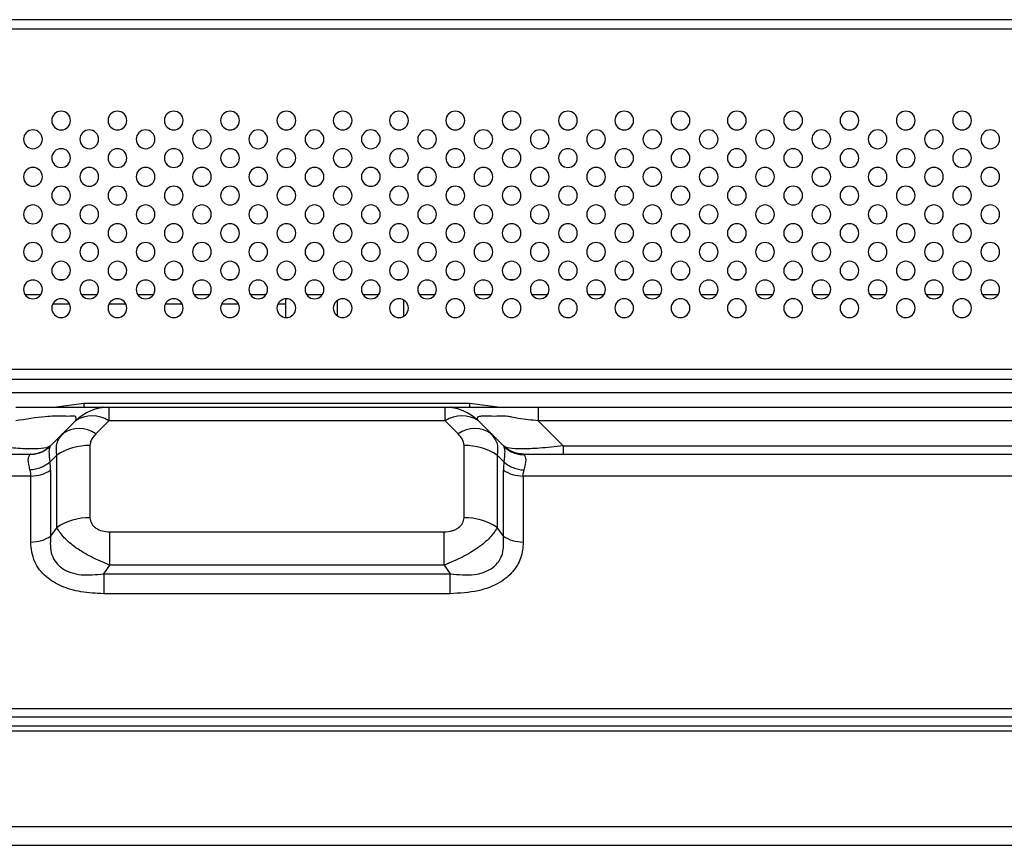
# Model space of a CAD drawing. Header units: millimetres. Extents: x 0 to 1118, y 0 to 864.
# Tile 43 of 256: x 318 to 339, y 705 to 723. Entities that reach past the tile are written whole.
import ezdxf

# ---------------------------------------------------------------- set-up
doc = ezdxf.new("R2010")
doc.units = ezdxf.units.MM

msp = doc.modelspace()

# ---------------------------------------------------------------- linework, layer by layer
at = {"color": 7, "linetype": 'Continuous', "lineweight": 25}
for p, q in [((359.845, 722.6655), (243.645, 722.6655)), ((319.0826, 717.1255), (319.2075, 717.1255)), ((320.2826, 717.1255), (320.4075, 717.1255)), ((321.4826, 717.1255), (321.6075, 717.1255)), ((322.6826, 717.1255), (322.8075, 717.1255)), ((323.8826, 717.1255), (324.0075, 717.1255)), ((325.0826, 717.1255), (325.2075, 717.1255)), ((326.2826, 717.1255), (326.4075, 717.1255)), ((327.4826, 717.1255), (327.6075, 717.1255)), ((328.6826, 717.1255), (328.8075, 717.1255)), ((329.8826, 717.1255), (330.0075, 717.1255)), ((331.0826, 717.1255), (331.2075, 717.1255)), ((332.2826, 717.1255), (332.4075, 717.1255)), ((333.4826, 717.1255), (333.6075, 717.1255)), ((334.6826, 717.1255), (334.8075, 717.1255)), ((335.8826, 717.1255), (336.0075, 717.1255)), ((337.0826, 717.1255), (337.2075, 717.1255)), ((338.2826, 717.1255), (338.4075, 717.1255)), ((318.378, 716.8055), (318.7121, 716.8055)), ((319.578, 716.8055), (319.9121, 716.8055)), ((320.778, 716.8055), (321.1121, 716.8055)), ((321.978, 716.8055), (322.3121, 716.8055)), ((323.178, 716.8055), (323.5121, 716.8055)), ((324.378, 716.8055), (324.7121, 716.8055)), ((325.578, 716.8055), (325.9121, 716.8055)), ((326.778, 716.8055), (327.1121, 716.8055)), ((327.978, 716.8055), (328.3121, 716.8055)), ((329.178, 716.8055), (329.5121, 716.8055)), ((330.378, 716.8055), (330.7121, 716.8055)), ((331.578, 716.8055), (331.9121, 716.8055)), ((332.778, 716.8055), (333.1121, 716.8055)), ((333.978, 716.8055), (334.3121, 716.8055)), ((335.178, 716.8055), (335.5121, 716.8055)), ((336.378, 716.8055), (336.7121, 716.8055)), ((337.578, 716.8055), (337.9121, 716.8055)), ((338.778, 716.8055), (339.1121, 716.8055)), ((318.9664, 716.6055), (319.3236, 716.6055)), ((320.1664, 716.6055), (320.5236, 716.6055)), ((321.3664, 716.6055), (321.7236, 716.6055)), ((322.5664, 716.6055), (322.9236, 716.6055)), ((323.7664, 716.6055), (323.9344, 716.6055)), ((323.9344, 716.3158), (323.9344, 716.7153)), ((325.0344, 716.3489), (325.0344, 716.6821)), ((326.4486, 716.3444), (326.4486, 716.6866)), ((359.745, 715.2055), (243.745, 715.2055)), ((247.3107, 715.0055), (356.1793, 715.0055)), ((356.1793, 714.7126), (247.3107, 714.7126)), ((319.6366, 714.4934), (327.8534, 714.4934)), ((319.6366, 714.4055), (319.6366, 714.4934)), ((320.1592, 714.4055), (320.1592, 714.1126)), ((320.1592, 714.4055), (327.3308, 714.4055)), ((327.3308, 714.1126), (327.3308, 714.4055)), ((327.4514, 714.4049), (327.4486, 714.4055)), ((327.8534, 714.4055), (327.8534, 714.4113)), ((329.3107, 714.4055), (355.5793, 714.4055)), ((319.4521, 714.1126), (319.1764, 713.8369)), ((319.8835, 713.8369), (320.1592, 714.1126)), ((327.3308, 714.1126), (320.1592, 714.1126)), ((327.3308, 714.1126), (327.6065, 713.8369)), ((328.3136, 713.8369), (328.0379, 714.1126)), ((329.8421, 713.5813), (329.3107, 714.1126)), ((355.5793, 714.1126), (329.3107, 714.1126)), ((319.1764, 713.8369), (318.9053, 713.5658)), ((319.2358, 713.8852), (319.1501, 713.8043)), ((328.34, 713.8043), (328.2543, 713.8852)), ((328.3136, 713.8369), (328.3353, 713.7997)), ((328.5848, 713.5658), (328.3136, 713.8369)), ((318.8989, 713.5543), (318.8585, 713.5239)), ((318.8621, 713.5282), (318.8609, 713.5289)), ((318.9053, 713.5658), (318.9011, 713.5439)), ((319.7592, 713.5884), (319.7592, 712.047)), ((327.7308, 712.047), (327.7308, 713.5884)), ((328.589, 713.5436), (328.5848, 713.5658)), ((328.6284, 713.5264), (328.5913, 713.5539)), ((328.711, 713.4746), (328.6092, 713.5448)), ((329.8421, 713.5813), (329.8421, 713.4055)), ((329.8421, 713.5813), (355.048, 713.5813)), ((284.9935, 713.4055), (318.4965, 713.4055)), ((318.9053, 713.2344), (319.0521, 713.3813)), ((319.0521, 711.8399), (319.0521, 713.3813)), ((328.4379, 713.3813), (328.4379, 711.8399)), ((328.4379, 713.3813), (328.5848, 713.2344)), ((328.9935, 713.4055), (355.8965, 713.4055)), ((318.9208, 713.0612), (318.9208, 711.6541)), ((328.5693, 711.6541), (328.5693, 713.0612)), ((318.4965, 712.9369), (284.9935, 712.9369)), ((318.4965, 711.5298), (318.4965, 712.9369)), ((328.9935, 712.9369), (328.9935, 711.5298)), ((355.8965, 712.9369), (328.9935, 712.9369)), ((319.0521, 711.8399), (318.9208, 711.6541)), ((320.1835, 711.0399), (320.1835, 711.747)), ((320.1835, 711.747), (327.3065, 711.747)), ((327.3065, 711.0399), (327.3065, 711.747)), ((328.5693, 711.6541), (328.4379, 711.8399)), ((320.0521, 710.8541), (320.1835, 711.0399)), ((327.3065, 711.0399), (320.1835, 711.0399)), ((327.3065, 711.0399), (327.4379, 710.8541)), ((320.0521, 710.8541), (327.4379, 710.8541)), ((327.4379, 710.4298), (320.0521, 710.4298)), ((137.4221, 707.9813), (466.0679, 707.9813)), ((134.3786, 707.8055), (469.1114, 707.8055)), ((467.2914, 707.6055), (136.1986, 707.6055)), ((136.1986, 707.5055), (467.2914, 707.5055)), ((136.1986, 705.4655), (467.2914, 705.4655)), ((136.1986, 705.0655), (467.2914, 705.0655))]:
    msp.add_line(p, q, dxfattribs=at)
at = {"color": 8, "linetype": 'Continuous', "lineweight": 25}
for p, q in [((359.745, 722.4655), (243.745, 722.4655)), ((318.9927, 714.4055), (319.6366, 714.4934)), ((327.8534, 714.4934), (328.5025, 714.4055))]:
    msp.add_line(p, q, dxfattribs=at)
at = {"color": 7, "linetype": 'Continuous', "lineweight": 25}
for centre, radius, start, end in [((319.145, 720.5155), 0.2, 0, 180), ((320.345, 720.5155), 0.2, 0, 180), ((321.545, 720.5155), 0.2, 0, 180), ((322.745, 720.5155), 0.2, 0, 180), ((323.945, 720.5155), 0.2, 0, 180), ((325.145, 720.5155), 0.2, 0, 180), ((326.345, 720.5155), 0.2, 0, 180), ((327.545, 720.5155), 0.2, 0, 180), ((328.745, 720.5155), 0.2, 0, 180), ((329.945, 720.5155), 0.2, 0, 180), ((331.145, 720.5155), 0.2, 0, 180), ((332.345, 720.5155), 0.2, 0, 180), ((333.545, 720.5155), 0.2, 0, 180), ((334.745, 720.5155), 0.2, 0, 180), ((335.945, 720.5155), 0.2, 0, 180), ((337.145, 720.5155), 0.2, 0, 180), ((338.345, 720.5155), 0.2, 0, 180), ((319.145, 720.5155), 0.2, 180, 0), ((320.345, 720.5155), 0.2, 180, 0), ((321.545, 720.5155), 0.2, 180, 0), ((322.745, 720.5155), 0.2, 180, 0), ((323.945, 720.5155), 0.2, 180, 0), ((325.145, 720.5155), 0.2, 180, 0), ((326.345, 720.5155), 0.2, 180, 0), ((327.545, 720.5155), 0.2, 180, 0), ((328.745, 720.5155), 0.2, 180, 0), ((329.945, 720.5155), 0.2, 180, 0), ((331.145, 720.5155), 0.2, 180, 0), ((332.345, 720.5155), 0.2, 180, 0), ((333.545, 720.5155), 0.2, 180, 0), ((334.745, 720.5155), 0.2, 180, 0), ((335.945, 720.5155), 0.2, 180, 0), ((337.145, 720.5155), 0.2, 180, 0), ((338.345, 720.5155), 0.2, 180, 0), ((318.545, 720.1155), 0.2, 0, 180), ((319.745, 720.1155), 0.2, 0, 180), ((320.945, 720.1155), 0.2, 0, 180), ((322.145, 720.1155), 0.2, 0, 180), ((323.345, 720.1155), 0.2, 0, 180), ((324.545, 720.1155), 0.2, 0, 180), ((325.745, 720.1155), 0.2, 0, 180), ((326.945, 720.1155), 0.2, 0, 180), ((328.145, 720.1155), 0.2, 0, 180), ((329.345, 720.1155), 0.2, 0, 180), ((330.545, 720.1155), 0.2, 0, 180), ((331.745, 720.1155), 0.2, 0, 180), ((332.945, 720.1155), 0.2, 0, 180), ((334.145, 720.1155), 0.2, 0, 180), ((335.345, 720.1155), 0.2, 0, 180), ((336.545, 720.1155), 0.2, 0, 180), ((337.745, 720.1155), 0.2, 0, 180), ((338.945, 720.1155), 0.2, 0, 180), ((318.545, 720.1155), 0.2, 180, 0), ((319.745, 720.1155), 0.2, 180, 0), ((320.945, 720.1155), 0.2, 180, 0), ((322.145, 720.1155), 0.2, 180, 0), ((323.345, 720.1155), 0.2, 180, 0), ((324.545, 720.1155), 0.2, 180, 0), ((325.745, 720.1155), 0.2, 180, 0), ((326.945, 720.1155), 0.2, 180, 0), ((328.145, 720.1155), 0.2, 180, 0), ((329.345, 720.1155), 0.2, 180, 0), ((330.545, 720.1155), 0.2, 180, 0), ((331.745, 720.1155), 0.2, 180, 0), ((332.945, 720.1155), 0.2, 180, 0), ((334.145, 720.1155), 0.2, 180, 0), ((335.345, 720.1155), 0.2, 180, 0), ((336.545, 720.1155), 0.2, 180, 0), ((337.745, 720.1155), 0.2, 180, 0), ((338.945, 720.1155), 0.2, 180, 0), ((319.145, 719.7155), 0.2, 0, 180), ((319.145, 719.7155), 0.2, 180, 0), ((320.345, 719.7155), 0.2, 0, 180), ((320.345, 719.7155), 0.2, 180, 0), ((321.545, 719.7155), 0.2, 0, 180), ((321.545, 719.7155), 0.2, 180, 0), ((322.745, 719.7155), 0.2, 0, 180), ((322.745, 719.7155), 0.2, 180, 0), ((323.945, 719.7155), 0.2, 0, 180), ((323.945, 719.7155), 0.2, 180, 0), ((325.145, 719.7155), 0.2, 0, 180), ((325.145, 719.7155), 0.2, 180, 0), ((326.345, 719.7155), 0.2, 0, 180), ((326.345, 719.7155), 0.2, 180, 0), ((327.545, 719.7155), 0.2, 0, 180), ((327.545, 719.7155), 0.2, 180, 0), ((328.745, 719.7155), 0.2, 0, 180), ((328.745, 719.7155), 0.2, 180, 0), ((329.945, 719.7155), 0.2, 0, 180), ((329.945, 719.7155), 0.2, 180, 0), ((331.145, 719.7155), 0.2, 0, 180), ((331.145, 719.7155), 0.2, 180, 0), ((332.345, 719.7155), 0.2, 0, 180), ((332.345, 719.7155), 0.2, 180, 0), ((333.545, 719.7155), 0.2, 0, 180), ((333.545, 719.7155), 0.2, 180, 0), ((334.745, 719.7155), 0.2, 0, 180), ((334.745, 719.7155), 0.2, 180, 0), ((335.945, 719.7155), 0.2, 0, 180), ((335.945, 719.7155), 0.2, 180, 0), ((337.145, 719.7155), 0.2, 0, 180), ((337.145, 719.7155), 0.2, 180, 0), ((338.345, 719.7155), 0.2, 0, 180), ((338.345, 719.7155), 0.2, 180, 0), ((318.545, 719.3155), 0.2, 0, 180), ((319.745, 719.3155), 0.2, 0, 180), ((320.945, 719.3155), 0.2, 0, 180), ((322.145, 719.3155), 0.2, 0, 180), ((323.345, 719.3155), 0.2, 0, 180), ((324.545, 719.3155), 0.2, 0, 180), ((325.745, 719.3155), 0.2, 0, 180), ((326.945, 719.3155), 0.2, 0, 180), ((328.145, 719.3155), 0.2, 0, 180), ((329.345, 719.3155), 0.2, 0, 180), ((330.545, 719.3155), 0.2, 0, 180), ((331.745, 719.3155), 0.2, 0, 180), ((332.945, 719.3155), 0.2, 0, 180), ((334.145, 719.3155), 0.2, 0, 180), ((335.345, 719.3155), 0.2, 0, 180), ((336.545, 719.3155), 0.2, 0, 180), ((337.745, 719.3155), 0.2, 0, 180), ((338.945, 719.3155), 0.2, 0, 180), ((318.545, 719.3155), 0.2, 180, 0), ((319.745, 719.3155), 0.2, 180, 0), ((320.945, 719.3155), 0.2, 180, 0), ((322.145, 719.3155), 0.2, 180, 0), ((323.345, 719.3155), 0.2, 180, 0), ((324.545, 719.3155), 0.2, 180, 0), ((325.745, 719.3155), 0.2, 180, 0), ((326.945, 719.3155), 0.2, 180, 0), ((328.145, 719.3155), 0.2, 180, 0), ((329.345, 719.3155), 0.2, 180, 0), ((330.545, 719.3155), 0.2, 180, 0), ((331.745, 719.3155), 0.2, 180, 0), ((332.945, 719.3155), 0.2, 180, 0), ((334.145, 719.3155), 0.2, 180, 0), ((335.345, 719.3155), 0.2, 180, 0), ((336.545, 719.3155), 0.2, 180, 0), ((337.745, 719.3155), 0.2, 180, 0), ((338.945, 719.3155), 0.2, 180, 0), ((319.145, 718.9155), 0.2, 0, 180), ((320.345, 718.9155), 0.2, 0, 180), ((321.545, 718.9155), 0.2, 0, 180), ((322.745, 718.9155), 0.2, 0, 180), ((323.945, 718.9155), 0.2, 0, 180), ((325.145, 718.9155), 0.2, 0, 180), ((326.345, 718.9155), 0.2, 0, 180), ((327.545, 718.9155), 0.2, 0, 180), ((328.745, 718.9155), 0.2, 0, 180), ((329.945, 718.9155), 0.2, 0, 180), ((331.145, 718.9155), 0.2, 0, 180), ((332.345, 718.9155), 0.2, 0, 180), ((333.545, 718.9155), 0.2, 0, 180), ((334.745, 718.9155), 0.2, 0, 180), ((335.945, 718.9155), 0.2, 0, 180), ((337.145, 718.9155), 0.2, 0, 180), ((338.345, 718.9155), 0.2, 0, 180), ((319.145, 718.9155), 0.2, 180, 0), ((320.345, 718.9155), 0.2, 180, 0), ((321.545, 718.9155), 0.2, 180, 0), ((322.745, 718.9155), 0.2, 180, 0), ((323.945, 718.9155), 0.2, 180, 0), ((325.145, 718.9155), 0.2, 180, 0), ((326.345, 718.9155), 0.2, 180, 0), ((327.545, 718.9155), 0.2, 180, 0), ((328.745, 718.9155), 0.2, 180, 0), ((329.945, 718.9155), 0.2, 180, 0), ((331.145, 718.9155), 0.2, 180, 0), ((332.345, 718.9155), 0.2, 180, 0), ((333.545, 718.9155), 0.2, 180, 0), ((334.745, 718.9155), 0.2, 180, 0), ((335.945, 718.9155), 0.2, 180, 0), ((337.145, 718.9155), 0.2, 180, 0), ((338.345, 718.9155), 0.2, 180, 0), ((318.545, 718.5155), 0.2, 0, 180), ((319.745, 718.5155), 0.2, 0, 180), ((320.945, 718.5155), 0.2, 0, 180), ((322.145, 718.5155), 0.2, 0, 180), ((323.345, 718.5155), 0.2, 0, 180), ((324.545, 718.5155), 0.2, 0, 180), ((325.745, 718.5155), 0.2, 0, 180), ((326.945, 718.5155), 0.2, 0, 180), ((328.145, 718.5155), 0.2, 0, 180), ((329.345, 718.5155), 0.2, 0, 180), ((330.545, 718.5155), 0.2, 0, 180), ((331.745, 718.5155), 0.2, 0, 180), ((332.945, 718.5155), 0.2, 0, 180), ((334.145, 718.5155), 0.2, 0, 180), ((335.345, 718.5155), 0.2, 0, 180), ((336.545, 718.5155), 0.2, 0, 180), ((337.745, 718.5155), 0.2, 0, 180), ((338.945, 718.5155), 0.2, 0, 180), ((318.545, 718.5155), 0.2, 180, 0), ((319.745, 718.5155), 0.2, 180, 0), ((320.945, 718.5155), 0.2, 180, 0), ((322.145, 718.5155), 0.2, 180, 0), ((323.345, 718.5155), 0.2, 180, 0), ((324.545, 718.5155), 0.2, 180, 0), ((325.745, 718.5155), 0.2, 180, 0), ((326.945, 718.5155), 0.2, 180, 0), ((328.145, 718.5155), 0.2, 180, 0), ((329.345, 718.5155), 0.2, 180, 0), ((330.545, 718.5155), 0.2, 180, 0), ((331.745, 718.5155), 0.2, 180, 0), ((332.945, 718.5155), 0.2, 180, 0), ((334.145, 718.5155), 0.2, 180, 0), ((335.345, 718.5155), 0.2, 180, 0), ((336.545, 718.5155), 0.2, 180, 0), ((337.745, 718.5155), 0.2, 180, 0), ((338.945, 718.5155), 0.2, 180, 0), ((319.145, 718.1155), 0.2, 0, 180), ((320.345, 718.1155), 0.2, 0, 180), ((321.545, 718.1155), 0.2, 0, 180), ((322.745, 718.1155), 0.2, 0, 180), ((323.945, 718.1155), 0.2, 0, 180), ((325.145, 718.1155), 0.2, 0, 180), ((326.345, 718.1155), 0.2, 0, 180), ((327.545, 718.1155), 0.2, 0, 180), ((328.745, 718.1155), 0.2, 0, 180), ((329.945, 718.1155), 0.2, 0, 180), ((331.145, 718.1155), 0.2, 0, 180), ((332.345, 718.1155), 0.2, 0, 180), ((333.545, 718.1155), 0.2, 0, 180), ((334.745, 718.1155), 0.2, 0, 180), ((335.945, 718.1155), 0.2, 0, 180), ((337.145, 718.1155), 0.2, 0, 180), ((338.345, 718.1155), 0.2, 0, 180), ((319.145, 718.1155), 0.2, 180, 0), ((320.345, 718.1155), 0.2, 180, 0), ((321.545, 718.1155), 0.2, 180, 0), ((322.745, 718.1155), 0.2, 180, 0), ((323.945, 718.1155), 0.2, 180, 0), ((325.145, 718.1155), 0.2, 180, 0), ((326.345, 718.1155), 0.2, 180, 0), ((327.545, 718.1155), 0.2, 180, 0), ((328.745, 718.1155), 0.2, 180, 0), ((329.945, 718.1155), 0.2, 180, 0), ((331.145, 718.1155), 0.2, 180, 0), ((332.345, 718.1155), 0.2, 180, 0), ((333.545, 718.1155), 0.2, 180, 0), ((334.745, 718.1155), 0.2, 180, 0), ((335.945, 718.1155), 0.2, 180, 0), ((337.145, 718.1155), 0.2, 180, 0), ((338.345, 718.1155), 0.2, 180, 0), ((318.545, 717.7155), 0.2, 0, 180), ((319.745, 717.7155), 0.2, 0, 180), ((320.945, 717.7155), 0.2, 0, 180), ((322.145, 717.7155), 0.2, 0, 180), ((323.345, 717.7155), 0.2, 0, 180), ((324.545, 717.7155), 0.2, 0, 180), ((325.745, 717.7155), 0.2, 0, 180), ((326.945, 717.7155), 0.2, 0, 180), ((328.145, 717.7155), 0.2, 0, 180), ((329.345, 717.7155), 0.2, 0, 180), ((330.545, 717.7155), 0.2, 0, 180), ((331.745, 717.7155), 0.2, 0, 180), ((332.945, 717.7155), 0.2, 0, 180), ((334.145, 717.7155), 0.2, 0, 180), ((335.345, 717.7155), 0.2, 0, 180), ((336.545, 717.7155), 0.2, 0, 180), ((337.745, 717.7155), 0.2, 0, 180), ((338.945, 717.7155), 0.2, 0, 180), ((318.545, 717.7155), 0.2, 180, 0), ((319.745, 717.7155), 0.2, 180, 0), ((320.945, 717.7155), 0.2, 180, 0), ((322.145, 717.7155), 0.2, 180, 0), ((323.345, 717.7155), 0.2, 180, 0), ((324.545, 717.7155), 0.2, 180, 0), ((325.745, 717.7155), 0.2, 180, 0), ((326.945, 717.7155), 0.2, 180, 0), ((328.145, 717.7155), 0.2, 180, 0), ((329.345, 717.7155), 0.2, 180, 0), ((330.545, 717.7155), 0.2, 180, 0), ((331.745, 717.7155), 0.2, 180, 0), ((332.945, 717.7155), 0.2, 180, 0), ((334.145, 717.7155), 0.2, 180, 0), ((335.345, 717.7155), 0.2, 180, 0), ((336.545, 717.7155), 0.2, 180, 0), ((337.745, 717.7155), 0.2, 180, 0), ((338.945, 717.7155), 0.2, 180, 0), ((319.145, 717.3155), 0.2, 0, 180), ((320.345, 717.3155), 0.2, 0, 180), ((321.545, 717.3155), 0.2, 0, 180), ((322.745, 717.3155), 0.2, 0, 180), ((323.945, 717.3155), 0.2, 0, 180), ((325.145, 717.3155), 0.2, 0, 180), ((326.345, 717.3155), 0.2, 0, 180), ((327.545, 717.3155), 0.2, 0, 180), ((328.745, 717.3155), 0.2, 0, 180), ((329.945, 717.3155), 0.2, 0, 180), ((331.145, 717.3155), 0.2, 0, 180), ((332.345, 717.3155), 0.2, 0, 180), ((333.545, 717.3155), 0.2, 0, 180), ((334.745, 717.3155), 0.2, 0, 180), ((335.945, 717.3155), 0.2, 0, 180), ((337.145, 717.3155), 0.2, 0, 180), ((338.345, 717.3155), 0.2, 0, 180), ((319.145, 717.3155), 0.2, 180, 0), ((320.345, 717.3155), 0.2, 180, 0), ((321.545, 717.3155), 0.2, 180, 0), ((322.745, 717.3155), 0.2, 180, 0), ((323.945, 717.3155), 0.2, 180, 0), ((325.145, 717.3155), 0.2, 180, 0), ((326.345, 717.3155), 0.2, 180, 0), ((327.545, 717.3155), 0.2, 180, 0), ((328.745, 717.3155), 0.2, 180, 0), ((329.945, 717.3155), 0.2, 180, 0), ((331.145, 717.3155), 0.2, 180, 0), ((332.345, 717.3155), 0.2, 180, 0), ((333.545, 717.3155), 0.2, 180, 0), ((334.745, 717.3155), 0.2, 180, 0), ((335.945, 717.3155), 0.2, 180, 0), ((337.145, 717.3155), 0.2, 180, 0), ((338.345, 717.3155), 0.2, 180, 0), ((318.545, 716.9155), 0.2, 0, 180), ((319.745, 716.9155), 0.2, 0, 180), ((320.945, 716.9155), 0.2, 0, 180), ((322.145, 716.9155), 0.2, 0, 180), ((323.345, 716.9155), 0.2, 0, 180), ((324.545, 716.9155), 0.2, 0, 180), ((325.745, 716.9155), 0.2, 0, 180), ((326.945, 716.9155), 0.2, 0, 180), ((328.145, 716.9155), 0.2, 0, 180), ((329.345, 716.9155), 0.2, 0, 180), ((330.545, 716.9155), 0.2, 0, 180), ((331.745, 716.9155), 0.2, 0, 180), ((332.945, 716.9155), 0.2, 0, 180), ((334.145, 716.9155), 0.2, 0, 180), ((335.345, 716.9155), 0.2, 0, 180), ((336.545, 716.9155), 0.2, 0, 180), ((337.745, 716.9155), 0.2, 0, 180), ((338.945, 716.9155), 0.2, 0, 180), ((318.545, 716.9155), 0.2, 180, 0), ((319.745, 716.9155), 0.2, 180, 0), ((320.945, 716.9155), 0.2, 180, 0), ((322.145, 716.9155), 0.2, 180, 0), ((323.345, 716.9155), 0.2, 180, 0), ((324.545, 716.9155), 0.2, 180, 0), ((325.745, 716.9155), 0.2, 180, 0), ((326.945, 716.9155), 0.2, 180, 0), ((328.145, 716.9155), 0.2, 180, 0), ((329.345, 716.9155), 0.2, 180, 0), ((330.545, 716.9155), 0.2, 180, 0), ((331.745, 716.9155), 0.2, 180, 0), ((332.945, 716.9155), 0.2, 180, 0), ((334.145, 716.9155), 0.2, 180, 0), ((335.345, 716.9155), 0.2, 180, 0), ((336.545, 716.9155), 0.2, 180, 0), ((337.745, 716.9155), 0.2, 180, 0), ((338.945, 716.9155), 0.2, 180, 0), ((319.145, 716.5155), 0.2, 0, 180), ((320.345, 716.5155), 0.2, 0, 180), ((321.545, 716.5155), 0.2, 0, 180), ((322.745, 716.5155), 0.2, 0, 180), ((323.945, 716.5155), 0.2, 0, 180), ((325.145, 716.5155), 0.2, 0, 180), ((326.345, 716.5155), 0.2, 0, 180), ((327.545, 716.5155), 0.2, 0, 180), ((328.745, 716.5155), 0.2, 0, 180), ((329.945, 716.5155), 0.2, 0, 180), ((331.145, 716.5155), 0.2, 0, 180), ((332.345, 716.5155), 0.2, 0, 180), ((333.545, 716.5155), 0.2, 0, 180), ((334.745, 716.5155), 0.2, 0, 180), ((335.945, 716.5155), 0.2, 0, 180), ((337.145, 716.5155), 0.2, 0, 180), ((338.345, 716.5155), 0.2, 0, 180), ((319.145, 716.5155), 0.2, 180, 0), ((320.345, 716.5155), 0.2, 180, 0), ((321.545, 716.5155), 0.2, 180, 0), ((322.745, 716.5155), 0.2, 180, 0), ((323.945, 716.5155), 0.2, 180, 0), ((325.145, 716.5155), 0.2, 180, 0), ((326.345, 716.5155), 0.2, 180, 0), ((327.545, 716.5155), 0.2, 180, 0), ((328.745, 716.5155), 0.2, 180, 0), ((329.945, 716.5155), 0.2, 180, 0), ((331.145, 716.5155), 0.2, 180, 0), ((332.345, 716.5155), 0.2, 180, 0), ((333.545, 716.5155), 0.2, 180, 0), ((334.745, 716.5155), 0.2, 180, 0), ((335.945, 716.5155), 0.2, 180, 0), ((337.145, 716.5155), 0.2, 180, 0), ((338.345, 716.5155), 0.2, 180, 0), ((320.1592, 713.4055), 1, 90, 135), ((327.3308, 713.4055), 1, 45, 90), ((319.8057, 713.605), 0.6186, 55.14306, 124.85694), ((327.6844, 713.605), 0.6186, 55.14306, 124.85694), ((319.5299, 713.3293), 0.6186, 55.14306, 124.85694), ((327.9601, 713.3293), 0.6186, 55.14307, 124.85694), ((319.7376, 712.3515), 1.2371, 88.99929, 123.65061), ((327.7524, 712.3515), 1.2371, 56.34939, 91.00071), ((319.7376, 710.8101), 1.2371, 88.99929, 123.65061), ((327.7524, 710.8101), 1.2371, 56.34939, 91.00071)]:
    msp.add_arc(centre, radius, start, end, dxfattribs=at)
at = {"color": 8, "linetype": 'Continuous', "lineweight": 25}
msp.add_open_spline([(327.8534, 714.4113), (327.8534, 714.4163), (327.8534, 714.4262), (327.8534, 714.4543), (327.8534, 714.4804), (327.8534, 714.4934)], degree=3, dxfattribs=at)
at = {"color": 7, "linetype": 'Continuous', "lineweight": 25}
for points, knots in [([(318.1793, 714.4055), (318.3998, 714.4055), (318.8088, 714.4055), (319.3495, 714.4055), (319.7288, 714.4055), (319.9771, 714.4055), (320.1319, 714.4055), (320.1496, 714.4055), (320.1592, 714.4055)], [0, 0, 0, 0, 0.208364, 0.3866283, 0.5480654, 0.6789263, 0.8266077, 1, 1, 1, 1]), ([(320.0386, 714.4049), (320.0322, 714.4038), (320.0191, 714.4016), (319.9332, 714.3796), (319.8896, 714.3685)], [0, 0, 0, 0, 0.491816, 1, 1, 1, 1]), ([(320.0364, 714.4047), (320.0306, 714.4037), (320.0185, 714.4014), (319.9334, 714.3797), (319.8897, 714.3685)], [0, 0, 0, 0, 0.4869863, 1, 1, 1, 1]), ([(327.3308, 714.4055), (327.3447, 714.4055), (327.3703, 714.4055), (327.6043, 714.4055), (327.9357, 714.4055), (328.332, 714.4055), (328.7884, 714.4055), (329.1276, 714.4055), (329.3107, 714.4055)], [0, 0, 0, 0, 0.2083675, 0.3866284, 0.5480647, 0.678927, 0.8266088, 1, 1, 1, 1]), ([(327.601, 714.3683), (327.5572, 714.3795), (327.4717, 714.4014), (327.4595, 714.4037), (327.4535, 714.4048)], [0, 0, 0, 0, 0.51213018, 1, 1, 1, 1]), ([(319.4521, 714.1126), (319.4619, 714.129), (319.4751, 714.1511), (319.4625, 714.1881), (319.4499, 714.2146), (319.3612, 714.2091), (319.2137, 714.2105), (319.0189, 714.2161), (318.6743, 714.1949), (318.3919, 714.148), (318.1793, 714.1126)], [0, 0, 0, 0, 0.1900869, 0.2566555, 0.2938257, 0.3799706, 0.5090876, 0.6195814, 0.7135954, 1, 1, 1, 1]), ([(329.3107, 714.1126), (329.1711, 714.129), (328.9825, 714.1511), (328.7691, 714.1881), (328.6307, 714.2146), (328.46, 714.2091), (328.2699, 714.2105), (328.1125, 714.2161), (327.9812, 714.195), (328.0135, 714.148), (328.0379, 714.1126)], [0, 0, 0, 0, 0.19008196, 0.25665131, 0.29381282, 0.37994232, 0.50904771, 0.61956062, 0.71357114, 1, 1, 1, 1]), ([(319.0521, 713.3813), (319.0442, 713.4682), (319.0279, 713.6458), (319.1262, 713.7724), (319.1764, 713.8369)], [0, 0, 0, 0, 0.4897815, 1, 1, 1, 1]), ([(319.8835, 713.8369), (319.844, 713.7918), (319.7766, 713.7149), (319.7643, 713.6253), (319.7592, 713.5884)], [0, 0, 0, 0, 0.5869743, 1, 1, 1, 1]), ([(327.7308, 713.5884), (327.7226, 713.636), (327.7071, 713.7255), (327.6386, 713.8014), (327.6065, 713.8369)], [0, 0, 0, 0, 0.53192585, 1, 1, 1, 1]), ([(318.9208, 713.5813), (318.8844, 713.562), (318.8157, 713.5255), (318.5232, 713.5111), (318.1258, 713.527), (317.812, 713.5626), (317.648, 713.5813)], [0, 0, 0, 0, 0.2688662, 0.5076597, 0.7425655, 1, 1, 1, 1]), ([(318.4965, 713.4055), (318.499, 713.4056), (318.5217, 713.4056), (318.5998, 713.4108), (318.7531, 713.4473), (318.859, 713.5319), (318.9208, 713.5813)], [0, 0, 0, 0, 0.0162983, 0.1447839, 0.5008472, 1, 1, 1, 1]), ([(318.9053, 713.5658), (318.9102, 713.5708), (318.9191, 713.5796), (318.9202, 713.5808), (318.9208, 713.5813)], [0, 0, 0, 0, 0.5599704, 1, 1, 1, 1]), ([(328.9935, 713.4055), (328.9141, 713.4137), (328.7552, 713.4301), (328.6313, 713.5309), (328.5693, 713.5813)], [0, 0, 0, 0, 0.4998451, 1, 1, 1, 1]), ([(329.8421, 713.5813), (329.6707, 713.562), (329.3469, 713.5255), (328.9486, 713.5111), (328.6692, 713.5269), (328.6036, 713.5626), (328.5693, 713.5813)], [0, 0, 0, 0, 0.2688158, 0.5076806, 0.7425047, 1, 1, 1, 1]), ([(328.5717, 713.5788), (328.5722, 713.5783), (328.5736, 713.5769), (328.5805, 713.57), (328.5848, 713.5658)], [0, 0, 0, 0, 0.3891093, 1, 1, 1, 1]), ([(328.5848, 713.5658), (328.6137, 713.54), (328.6721, 713.4879), (328.7777, 713.434), (328.8913, 713.3993), (328.9701, 713.3959), (329.009, 713.3943)], [0, 0, 0, 0, 0.2475311, 0.5, 0.7524689, 1, 1, 1, 1]), ([(328.9973, 713.4048), (328.937, 713.4091), (328.8155, 713.4178), (328.7098, 713.4783), (328.6566, 713.5088)], [0, 0, 0, 0, 0.4962276, 1, 1, 1, 1]), ([(318.481, 713.0629), (318.463, 713.1457), (318.4271, 713.3113), (318.463, 713.3666), (318.481, 713.3943)], [0, 0, 0, 0, 0.4999912, 1, 1, 1, 1]), ([(318.4965, 713.4055), (318.4957, 713.4049), (318.4942, 713.4039), (318.485, 713.3972), (318.481, 713.3943)], [0, 0, 0, 0, 0.5593536, 1, 1, 1, 1]), ([(318.9053, 713.2344), (318.8763, 713.2116), (318.8179, 713.1654), (318.7123, 713.1138), (318.5987, 713.0768), (318.52, 713.0675), (318.481, 713.0629)], [0, 0, 0, 0, 0.2475311, 0.5000001, 0.752469, 1, 1, 1, 1]), ([(318.9208, 713.0612), (318.9199, 713.0952), (318.9185, 713.1559), (318.9093, 713.2104), (318.9053, 713.2344)], [0, 0, 0, 0, 0.5599722, 1, 1, 1, 1]), ([(328.5848, 713.2344), (328.5798, 713.2037), (328.5709, 713.1489), (328.5698, 713.088), (328.5693, 713.0612)], [0, 0, 0, 0, 0.55997, 1, 1, 1, 1]), ([(328.5848, 713.2344), (328.6136, 713.2116), (328.6719, 713.1655), (328.7774, 713.114), (328.8911, 713.0768), (328.97, 713.0675), (329.009, 713.0629)], [0, 0, 0, 0, 0.2469193, 0.4991754, 0.7518561, 1, 1, 1, 1]), ([(329.009, 713.3943), (329.0041, 713.3979), (328.9952, 713.4043), (328.9941, 713.4052), (328.9935, 713.4055)], [0, 0, 0, 0, 0.56049681, 1, 1, 1, 1]), ([(329.009, 713.3943), (329.027, 713.3666), (329.0629, 713.3113), (329.027, 713.1457), (329.009, 713.0629)], [0, 0, 0, 0, 0.5000093, 1, 1, 1, 1]), ([(318.481, 713.0629), (318.486, 713.0406), (318.4948, 713.0008), (318.496, 712.9564), (318.4965, 712.9369)], [0, 0, 0, 0, 0.5605139, 1, 1, 1, 1]), ([(318.4965, 712.9369), (318.5759, 712.9427), (318.7348, 712.9543), (318.8588, 713.0255), (318.9208, 713.0612)], [0, 0, 0, 0, 0.4998447, 1, 1, 1, 1]), ([(328.5693, 713.0612), (328.6313, 713.0255), (328.7552, 712.9543), (328.9141, 712.9427), (328.9935, 712.9369)], [0, 0, 0, 0, 0.5001553, 1, 1, 1, 1]), ([(328.9935, 712.9369), (328.9944, 712.9617), (328.9959, 713.0059), (329.005, 713.0455), (329.009, 713.0629)], [0, 0, 0, 0, 0.559332, 1, 1, 1, 1]), ([(319.7592, 712.047), (319.7666, 712.0039), (319.7773, 711.9416), (319.8324, 711.8696), (319.9019, 711.8126), (320.0196, 711.7593), (320.1278, 711.7512), (320.1835, 711.747)], [0, 0, 0, 0, 0.2730141, 0.394226, 0.5152505, 0.7504534, 1, 1, 1, 1]), ([(327.3065, 711.747), (327.3675, 711.7522), (327.4555, 711.7597), (327.5575, 711.7987), (327.638, 711.8479), (327.7134, 711.9311), (327.7249, 712.0076), (327.7308, 712.047)], [0, 0, 0, 0, 0.2730537, 0.3942695, 0.5152945, 0.7504835, 1, 1, 1, 1]), ([(320.1835, 711.0399), (320.0488, 711.0951), (319.7856, 711.2031), (319.4501, 711.4074), (319.1874, 711.6261), (319.0978, 711.7677), (319.0521, 711.8399)], [0, 0, 0, 0, 0.2571258, 0.50233, 0.7463361, 1, 1, 1, 1]), ([(328.4379, 711.8399), (328.3913, 711.7669), (328.3002, 711.6244), (328.0353, 711.4041), (327.7007, 711.2004), (327.4396, 711.0941), (327.3065, 711.0399)], [0, 0, 0, 0, 0.2569831, 0.5021386, 0.7461921, 1, 1, 1, 1]), ([(318.4965, 711.5298), (318.5759, 711.5356), (318.7348, 711.5472), (318.8588, 711.6184), (318.9208, 711.6541)], [0, 0, 0, 0, 0.4999999, 1, 1, 1, 1]), ([(320.0521, 710.4298), (319.8891, 710.4367), (319.5766, 710.4498), (319.1481, 710.5738), (318.7903, 710.7908), (318.5381, 711.1222), (318.511, 711.3877), (318.4965, 711.5298)], [0, 0, 0, 0, 0.1966079, 0.3767862, 0.5486858, 0.7583156, 1, 1, 1, 1]), ([(318.9208, 711.6541), (318.9133, 711.5175), (318.9025, 711.3189), (319.0262, 711.0885), (319.168, 710.9591), (319.3544, 710.8716), (319.6508, 710.8107), (319.89, 710.8366), (320.0521, 710.8541)], [0, 0, 0, 0, 0.271941, 0.3955658, 0.5128555, 0.6266685, 0.7469509, 1, 1, 1, 1]), ([(327.4379, 710.8541), (327.6127, 710.8359), (327.867, 710.8094), (328.1748, 710.8841), (328.3547, 710.9822), (328.4835, 711.1176), (328.5883, 711.3403), (328.577, 711.5273), (328.5693, 711.6541)], [0, 0, 0, 0, 0.2718932, 0.3955116, 0.5127941, 0.6266164, 0.7469082, 1, 1, 1, 1]), ([(328.9935, 711.5298), (328.9838, 711.4145), (328.9652, 711.1935), (328.7898, 710.8906), (328.483, 710.6376), (328.0143, 710.4593), (327.6389, 710.4401), (327.4379, 710.4298)], [0, 0, 0, 0, 0.1966128, 0.3767891, 0.5486865, 0.758318, 1, 1, 1, 1]), ([(328.5693, 711.6541), (328.6313, 711.6184), (328.7552, 711.5472), (328.9141, 711.5356), (328.9935, 711.5298)], [0, 0, 0, 0, 0.5000001, 1, 1, 1, 1]), ([(320.0521, 710.8541), (320.0521, 710.7746), (320.0521, 710.6157), (320.0521, 710.4918), (320.0521, 710.4298)], [0, 0, 0, 0, 0.5000001, 1, 1, 1, 1]), ([(327.4379, 710.4298), (327.4379, 710.4918), (327.4379, 710.6157), (327.4379, 710.7746), (327.4379, 710.8541)], [0, 0, 0, 0, 0.4999999, 1, 1, 1, 1])]:
    msp.add_open_spline(points, degree=3, knots=knots, dxfattribs=at)
msp.add_open_spline([(329.3107, 714.4055), (329.3107, 714.4018), (329.3107, 714.3945), (329.3107, 714.3346), (329.3107, 714.2437), (329.3107, 714.1563), (329.3107, 714.1126)], degree=3, dxfattribs=at)
at = {"color": 8, "linetype": 'Continuous', "lineweight": 25}
for points, knots in [([(328.3353, 713.7997), (328.3757, 713.7464), (328.4633, 713.6307), (328.4468, 713.4686), (328.4379, 713.3813)], [0, 0, 0, 0, 0.4610022, 1, 1, 1, 1]), ([(318.8585, 713.5275), (318.8446, 713.5154), (318.8009, 713.4775), (318.7123, 713.4345), (318.599, 713.3992), (318.5201, 713.3959), (318.481, 713.3943)], [0, 0, 0, 0, 0.1353093, 0.4249509, 0.7150801, 1, 1, 1, 1]), ([(318.9011, 713.5439), (318.8936, 713.5236), (318.8766, 713.4776), (318.895, 713.3216), (318.9053, 713.2344)], [0, 0, 0, 0, 0.4412884, 1, 1, 1, 1]), ([(328.5848, 713.2344), (328.595, 713.3216), (328.6134, 713.4774), (328.5965, 713.5233), (328.589, 713.5436)], [0, 0, 0, 0, 0.5597444, 1, 1, 1, 1])]:
    msp.add_open_spline(points, degree=3, knots=knots, dxfattribs=at)

doc.saveas('drawing.dxf')
